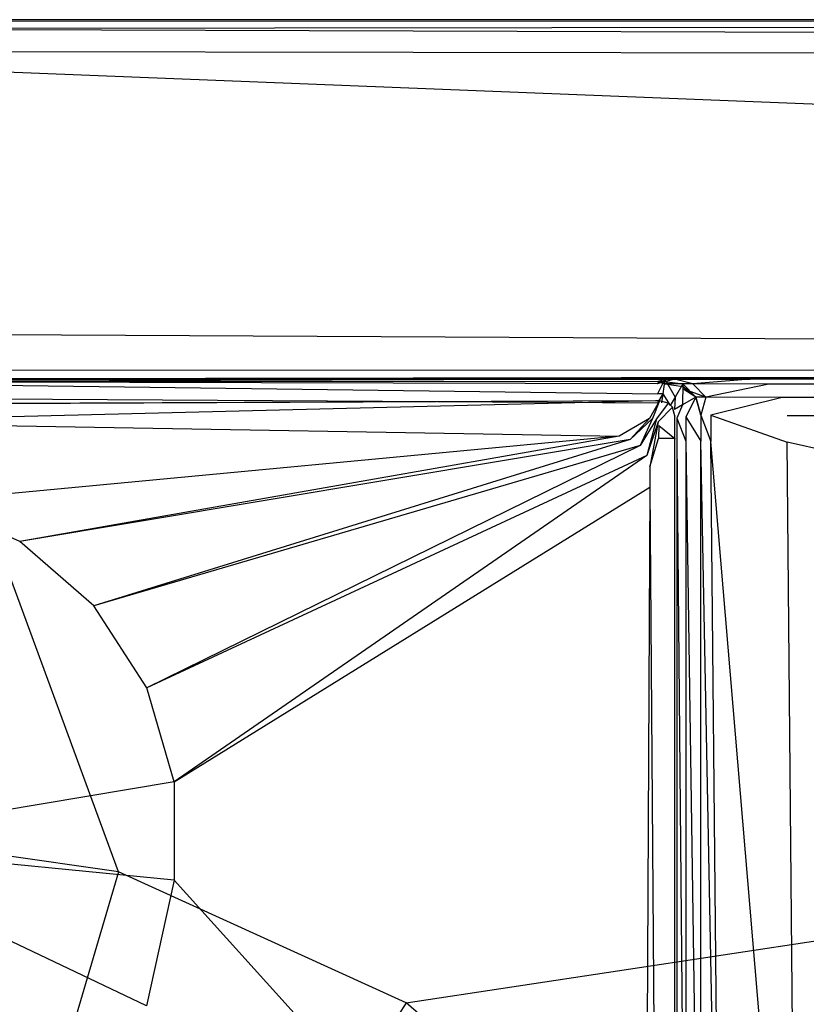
# Model space of a CAD drawing. Extents: x 0 to 1.6, y -0.9 to 0.
# Tile 6 of 8: x 0.82 to 0.91, y -0.11 to 0. Entities that reach past the tile are written whole.
import ezdxf

# ---------------------------------------------------------------- set-up
doc = ezdxf.new("R2010")
doc.units = 0
doc.layers.add('L0_ABDCKG_ABLAUF_N_UDA1690ARA21', color=7, linetype='CONTINUOUS')
doc.layers.add('L1_WANNE_N_UDA1690ARA215V___0__', color=7, linetype='CONTINUOUS')

msp = doc.modelspace()

# ---------------------------------------------------------------- linework, layer by layer
at = {"layer": 'L0_ABDCKG_ABLAUF_N_UDA1690ARA21', "color": 8}
for points, invisible_edges in [([(0.894513, -0.042404, 0.002769), (0.8, -0.042778, 0.004604), (0.894512, -0.042378, 0.004604), (0.894513, -0.042404, 0.002769)], 14), ([(0.8, -0.044757, 0.006604), (0.894512, -0.042378, 0.004604), (0.8, -0.042778, 0.004604), (0.8, -0.044757, 0.006604)], 13), ([(0.894512, -0.042378, 0.004604), (0.8, -0.044757, 0.006604), (0.893861, -0.044357, 0.006604), (0.894512, -0.042378, 0.004604)], 14), ([(0.8, -0.042778, 0.004604), (0.894513, -0.042404, 0.002769), (0.8, -0.042804, 0.002769), (0.8, -0.042778, 0.004604)], 13), ([(0.893861, -0.044357, 0.006604), (0.894978, -0.042378, 0.004604), (0.894512, -0.042378, 0.004604), (0.893861, -0.044357, 0.006604)], 13), ([(0.894978, -0.042378, 0.004604), (0.893861, -0.044357, 0.006604), (0.894206, -0.044357, 0.006604), (0.894978, -0.042378, 0.004604)], 14), ([(0.894978, -0.042378, 0.004604), (0.894206, -0.044357, 0.006604), (0.894621, -0.044411, 0.006604), (0.894978, -0.042378, 0.004604)], 14), ([(0.894512, -0.042378, 0.004604), (0.894979, -0.042404, 0.002769), (0.894513, -0.042404, 0.002769), (0.894512, -0.042378, 0.004604)], 13), ([(0.894979, -0.042404, 0.002769), (0.894512, -0.042378, 0.004604), (0.894978, -0.042378, 0.004604), (0.894979, -0.042404, 0.002769)], 14), ([(0.895951, -0.042639, 0.004604), (0.894978, -0.042378, 0.004604), (0.894621, -0.044411, 0.006604), (0.895951, -0.042639, 0.004604)], 14), ([(0.895951, -0.042639, 0.004604), (0.894621, -0.044411, 0.006604), (0.894827, -0.044742, 0.006604), (0.895951, -0.042639, 0.004604)], 14), ([(0.896407, -0.043095, 0.004604), (0.895951, -0.042639, 0.004604), (0.894827, -0.044742, 0.006604), (0.896407, -0.043095, 0.004604)], 14), ([(0.894978, -0.042378, 0.004604), (0.895952, -0.042665, 0.002769), (0.894979, -0.042404, 0.002769), (0.894978, -0.042378, 0.004604)], 13), ([(0.895952, -0.042665, 0.002769), (0.894978, -0.042378, 0.004604), (0.895951, -0.042639, 0.004604), (0.895952, -0.042665, 0.002769)], 14), ([(0.896407, -0.043095, 0.004604), (0.895952, -0.042665, 0.002769), (0.895951, -0.042639, 0.004604), (0.896407, -0.043095, 0.004604)], 14), ([(0.895952, -0.042665, 0.002769), (0.896407, -0.043095, 0.004604), (0.896408, -0.043121, 0.002769), (0.895952, -0.042665, 0.002769)], 13), ([(0.896407, -0.043095, 0.004604), (0.894827, -0.044742, 0.006604), (0.894883, -0.045145, 0.006604), (0.896407, -0.043095, 0.004604)], 14), ([(0.896667, -0.044068, 0.004604), (0.896407, -0.043095, 0.004604), (0.894883, -0.045145, 0.006604), (0.896667, -0.044068, 0.004604)], 14), ([(0.896667, -0.044068, 0.004604), (0.896408, -0.043121, 0.002769), (0.896407, -0.043095, 0.004604), (0.896667, -0.044068, 0.004604)], 14), ([(0.896408, -0.043121, 0.002769), (0.896667, -0.044068, 0.004604), (0.896668, -0.044094, 0.002769), (0.896408, -0.043121, 0.002769)], 13), ([(0.8, -0.044757, 0.006604), (0.890483, -0.046305, 0.006604), (0.893861, -0.044357, 0.006604), (0.8, -0.044757, 0.006604)], 14), ([(0.890483, -0.046305, 0.006604), (0.8, -0.044757, 0.006604), (0.8, -0.046537, 0.006604), (0.890483, -0.046305, 0.006604)], 13), ([(0.891703, -0.046696, 0.006604), (0.893861, -0.044357, 0.006604), (0.890483, -0.046305, 0.006604), (0.891703, -0.046696, 0.006604)], 13), ([(0.893861, -0.044357, 0.006604), (0.891703, -0.046696, 0.006604), (0.894206, -0.044357, 0.006604), (0.893861, -0.044357, 0.006604)], 14), ([(0.892839, -0.047362, 0.006604), (0.894206, -0.044357, 0.006604), (0.891703, -0.046696, 0.006604), (0.892839, -0.047362, 0.006604)], 13), ([(0.894206, -0.044357, 0.006604), (0.892839, -0.047362, 0.006604), (0.894621, -0.044411, 0.006604), (0.894206, -0.044357, 0.006604)], 14), ([(0.893565, -0.048457, 0.006604), (0.894621, -0.044411, 0.006604), (0.892839, -0.047362, 0.006604), (0.893565, -0.048457, 0.006604)], 13), ([(0.894621, -0.044411, 0.006604), (0.893565, -0.048457, 0.006604), (0.894827, -0.044742, 0.006604), (0.894621, -0.044411, 0.006604)], 14), ([(0.893894, -0.04973, 0.006604), (0.894827, -0.044742, 0.006604), (0.893565, -0.048457, 0.006604), (0.893894, -0.04973, 0.006604)], 13), ([(0.894827, -0.044742, 0.006604), (0.893894, -0.04973, 0.006604), (0.894883, -0.045145, 0.006604), (0.894827, -0.044742, 0.006604)], 14), ([(0.894883, -0.045145, 0.006604), (0.896667, -0.046599, 0.004604), (0.896667, -0.044068, 0.004604), (0.894883, -0.045145, 0.006604)], 14), ([(0.896667, -0.046599, 0.004604), (0.896668, -0.044094, 0.002769), (0.896667, -0.044068, 0.004604), (0.896667, -0.046599, 0.004604)], 14), ([(0.896668, -0.044094, 0.002769), (0.896667, -0.046599, 0.004604), (0.896668, -0.046646, 0.002769), (0.896668, -0.044094, 0.002769)], 13), ([(0.893894, -0.04973, 0.006604), (0.894878, -0.046599, 0.006604), (0.894883, -0.045145, 0.006604), (0.893894, -0.04973, 0.006604)], 14), ([(0.896667, -0.046599, 0.004604), (0.894883, -0.045145, 0.006604), (0.894878, -0.046599, 0.006604), (0.896667, -0.046599, 0.004604)], 13), ([(0.8, -0.046537, 0.006604), (0.813924, -0.053542, 0.006604), (0.890483, -0.046305, 0.006604), (0.8, -0.046537, 0.006604)], 14), ([(0.823824, -0.058057, 0.006604), (0.890483, -0.046305, 0.006604), (0.813924, -0.053542, 0.006604), (0.823824, -0.058057, 0.006604)], 13), ([(0.890483, -0.046305, 0.006604), (0.823824, -0.058057, 0.006604), (0.891703, -0.046696, 0.006604), (0.890483, -0.046305, 0.006604)], 14), ([(0.832053, -0.065177, 0.006604), (0.891703, -0.046696, 0.006604), (0.823824, -0.058057, 0.006604), (0.832053, -0.065177, 0.006604)], 13), ([(0.891703, -0.046696, 0.006604), (0.832053, -0.065177, 0.006604), (0.892839, -0.047362, 0.006604), (0.891703, -0.046696, 0.006604)], 14), ([(0.89389, -0.052003, 0.006604), (0.894667, -0.156686, 0.006604), (0.894878, -0.046599, 0.006604), (0.89389, -0.052003, 0.006604)], 14), ([(0.894878, -0.046599, 0.006604), (0.893894, -0.04973, 0.006604), (0.89389, -0.052003, 0.006604), (0.894878, -0.046599, 0.006604)], 13), ([(0.896667, -0.046599, 0.004604), (0.894878, -0.046599, 0.006604), (0.894667, -0.156686, 0.006604), (0.896667, -0.046599, 0.004604)], 14), ([(0.896668, -0.158427, 0.004604), (0.896667, -0.046599, 0.004604), (0.894667, -0.156686, 0.006604), (0.896668, -0.158427, 0.004604)], 14), ([(0.896668, -0.158427, 0.004604), (0.896668, -0.046646, 0.002769), (0.896667, -0.046599, 0.004604), (0.896668, -0.158427, 0.004604)], 14), ([(0.896668, -0.046646, 0.002769), (0.896668, -0.158427, 0.004604), (0.896668, -0.158442, 0.002769), (0.896668, -0.046646, 0.002769)], 13), ([(0.837937, -0.074332, 0.006604), (0.892839, -0.047362, 0.006604), (0.832053, -0.065177, 0.006604), (0.837937, -0.074332, 0.006604)], 13), ([(0.892839, -0.047362, 0.006604), (0.837937, -0.074332, 0.006604), (0.893565, -0.048457, 0.006604), (0.892839, -0.047362, 0.006604)], 14), ([(0.841002, -0.084774, 0.006604), (0.893565, -0.048457, 0.006604), (0.837937, -0.074332, 0.006604), (0.841002, -0.084774, 0.006604)], 13), ([(0.893565, -0.048457, 0.006604), (0.841002, -0.084774, 0.006604), (0.893894, -0.04973, 0.006604), (0.893565, -0.048457, 0.006604)], 14), ([(0.841002, -0.084774, 0.006604), (0.89389, -0.052003, 0.006604), (0.893894, -0.04973, 0.006604), (0.841002, -0.084774, 0.006604)], 14), ([(0.841002, -0.09569, 0.006604), (0.893412, -0.153768, 0.006604), (0.89389, -0.052003, 0.006604), (0.841002, -0.09569, 0.006604)], 14), ([(0.89389, -0.052003, 0.006604), (0.841002, -0.084774, 0.006604), (0.841002, -0.09569, 0.006604), (0.89389, -0.052003, 0.006604)], 13), ([(0.894667, -0.156686, 0.006604), (0.89389, -0.052003, 0.006604), (0.893412, -0.153768, 0.006604), (0.894667, -0.156686, 0.006604)], 13), ([(0.823824, -0.058057, 0.006604), (0.813924, -0.053542, 0.006604), (0.8, -0.091674, 0.006604), (0.823824, -0.058057, 0.006604)], 14), ([(0.832053, -0.065177, 0.006604), (0.823824, -0.058057, 0.006604), (0.8, -0.091674, 0.006604), (0.832053, -0.065177, 0.006604)], 14), ([(0.837937, -0.074332, 0.006604), (0.832053, -0.065177, 0.006604), (0.8, -0.091674, 0.006604), (0.837937, -0.074332, 0.006604)], 14), ([(0.841002, -0.084774, 0.006604), (0.837937, -0.074332, 0.006604), (0.8, -0.091674, 0.006604), (0.841002, -0.084774, 0.006604)], 14), ([(0.841002, -0.084774, 0.006604), (0.8, -0.091674, 0.006604), (0.841002, -0.09569, 0.006604), (0.841002, -0.084774, 0.006604)], 14), ([(0.841002, -0.09569, 0.006604), (0.8, -0.091674, 0.006604), (0.837932, -0.109684, 0.006604), (0.841002, -0.09569, 0.006604)], 14), ([(0.837932, -0.109684, 0.006604), (0.8, -0.091674, 0.006604), (0.832053, -0.118868, 0.006604), (0.837932, -0.109684, 0.006604)], 14), ([(0.832053, -0.118868, 0.006604), (0.8, -0.091674, 0.006604), (0.823805, -0.126005, 0.006604), (0.832053, -0.118868, 0.006604)], 14), ([(0.893412, -0.153768, 0.006604), (0.841002, -0.09569, 0.006604), (0.837932, -0.109684, 0.006604), (0.893412, -0.153768, 0.006604)], 13)]:
    msp.add_3dface(points, dxfattribs=dict(at, invisible_edges=invisible_edges))
at = {"layer": 'L1_WANNE_N_UDA1690ARA215V___0__', "color": 8}
for points, invisible_edges in [([(0.8, 0, 0.000703), (1.59023, 0), (0.8, 0), (0.8, 0, 0.000703)], 13), ([(1.59023, 0), (0.8, 0, 0.000703), (1.590253, 0, 0.000751), (1.59023, 0)], 14), ([(1.59023, 0), (0.8, -0.000161), (0.8, 0), (1.59023, 0)], 13), ([(0.8, -0.000161), (1.59023, 0), (1.58959, -0.00017), (0.8, -0.000161)], 14), ([(0.8, 0, 0.009683), (1.590253, 0, 0.000751), (0.8, 0, 0.000703), (0.8, 0, 0.009683)], 13), ([(1.590253, 0, 0.000751), (0.8, 0, 0.009683), (1.590546, 0, 0.010344), (1.590253, 0, 0.000751)], 14), ([(0.8, -0.001024, 0.013975), (1.590581, 0, 0.0115), (0.8, 0, 0.0115), (0.8, -0.001024, 0.013975)], 13), ([(1.590581, 0, 0.0115), (0.8, -0.001024, 0.013975), (1.590446, -0.001037, 0.013975), (1.590581, 0, 0.0115)], 14), ([(0.8, 0, 0.0115), (1.590546, 0, 0.010344), (0.8, 0, 0.009683), (0.8, 0, 0.0115)], 13), ([(1.590546, 0, 0.010344), (0.8, 0, 0.0115), (1.590581, 0, 0.0115), (1.590546, 0, 0.010344)], 14), ([(0.8, -0.000161), (0.834811, -0.094782), (0.8, -0.089792), (0.8, -0.000161)], 13), ([(0.834811, -0.094782), (0.8, -0.000161), (1.58959, -0.00017), (0.834811, -0.094782)], 14), ([(1.590124, -0.003498, 0.015), (0.8, -0.001024, 0.013975), (0.8, -0.003498, 0.015), (1.590124, -0.003498, 0.015)], 13), ([(0.8, -0.001024, 0.013975), (1.590124, -0.003498, 0.015), (1.590446, -0.001037, 0.013975), (0.8, -0.001024, 0.013975)], 14), ([(1.58959, -0.00017), (0.866801, -0.109348), (0.834811, -0.094782), (1.58959, -0.00017)], 13), ([(0.866801, -0.109348), (1.58959, -0.00017), (1.593397, -0.000196), (0.866801, -0.109348)], 14), ([(1.593397, -0.000196), (0.89338, -0.13231), (0.866801, -0.109348), (1.593397, -0.000196)], 13), ([(0.89338, -0.13231), (1.593397, -0.000196), (1.596446, -0.00104), (0.89338, -0.13231)], 14), ([(1.596446, -0.00104), (0.912394, -0.161808), (0.89338, -0.13231), (1.596446, -0.00104)], 13), ([(1.588596, -0.004916, 0.015), (0.8, -0.003498, 0.015), (0.8, -0.004916, 0.015), (1.588596, -0.004916, 0.015)], 13), ([(0.8, -0.003498, 0.015), (1.588596, -0.004916, 0.015), (1.590124, -0.003498, 0.015), (0.8, -0.003498, 0.015)], 14), ([(1.55629, -0.034909, 0.015), (0.8, -0.004916, 0.015), (0.8, -0.034909, 0.015), (1.55629, -0.034909, 0.015)], 13), ([(0.8, -0.004916, 0.015), (1.55629, -0.034909, 0.015), (1.588596, -0.004916, 0.015), (0.8, -0.004916, 0.015)], 14), ([(1.550834, -0.038904, 0.015), (0.8, -0.034909, 0.015), (0.8, -0.039007, 0.015), (1.550834, -0.038904, 0.015)], 13), ([(0.8, -0.034909, 0.015), (1.550834, -0.038904, 0.015), (1.55629, -0.034909, 0.015), (0.8, -0.034909, 0.015)], 14), ([(1.550834, -0.038904, 0.015), (0.8, -0.039974, 0.014301), (1.508278, -0.039607, 0.014861), (1.550834, -0.038904, 0.015)], 14), ([(1.550834, -0.038904, 0.015), (0.8, -0.039007, 0.015), (0.8, -0.039974, 0.014301), (1.550834, -0.038904, 0.015)], 14), ([(1.508278, -0.039607, 0.014861), (0.8, -0.039974, 0.012843), (1.469874, -0.039673, 0.01323), (1.508278, -0.039607, 0.014861)], 14), ([(1.508278, -0.039607, 0.014861), (0.8, -0.039974, 0.014301), (0.8, -0.039974, 0.012843), (1.508278, -0.039607, 0.014861)], 14), ([(1.469874, -0.039673, 0.01323), (0.8, -0.039974, 0.007258), (0.904123, -0.03996, 0.00671), (1.469874, -0.039673, 0.01323)], 14), ([(1.469874, -0.039673, 0.01323), (0.8, -0.039974, 0.012843), (0.8, -0.039974, 0.007258), (1.469874, -0.039673, 0.01323)], 14), ([(0.904123, -0.03996, 0.00671), (0.8, -0.039974, 0.006197), (0.895783, -0.039974, 0.005797), (0.904123, -0.03996, 0.00671)], 13), ([(0.8, -0.039974, 0.006197), (0.904123, -0.03996, 0.00671), (0.8, -0.039974, 0.007258), (0.8, -0.039974, 0.006197)], 14), ([(0.8, -0.040374, 0.001492), (0.894732, -0.041623, 0.001841), (0.894728, -0.039974, 0.001492), (0.8, -0.040374, 0.001492)], 14), ([(0.895783, -0.039974, 0.005797), (0.8, -0.040249, 0.004004), (0.894728, -0.040516, 0.00458), (0.895783, -0.039974, 0.005797)], 14), ([(0.8, -0.039974, 0.006197), (0.8, -0.040249, 0.004004), (0.895783, -0.039974, 0.005797), (0.8, -0.039974, 0.006197)], 14), ([(0.8, -0.040311, 0.003046), (0.8, -0.040374, 0.001492), (0.894728, -0.039974, 0.001492), (0.8, -0.040311, 0.003046)], 14), ([(0.894728, -0.040245, 0.003334), (0.8, -0.040311, 0.003046), (0.894728, -0.039974, 0.001492), (0.894728, -0.040245, 0.003334)], 14), ([(0.8, -0.040249, 0.004004), (0.8, -0.040311, 0.003046), (0.894728, -0.040245, 0.003334), (0.8, -0.040249, 0.004004)], 14), ([(0.894728, -0.040516, 0.00458), (0.8, -0.040249, 0.004004), (0.894728, -0.040245, 0.003334), (0.894728, -0.040516, 0.00458)], 14), ([(0.894732, -0.041623, 0.001841), (0.8, -0.040374, 0.001492), (0.8, -0.042023, 0.001841), (0.894732, -0.041623, 0.001841)], 13), ([(0.894732, -0.041623, 0.001841), (0.895552, -0.039974, 0.001492), (0.894728, -0.039974, 0.001492), (0.894732, -0.041623, 0.001841)], 13), ([(0.896642, -0.039974, 0.005149), (0.894728, -0.040516, 0.00458), (0.895552, -0.040516, 0.00458), (0.896642, -0.039974, 0.005149)], 14), ([(0.895783, -0.039974, 0.005797), (0.894728, -0.040516, 0.00458), (0.896642, -0.039974, 0.005149), (0.895783, -0.039974, 0.005797)], 14), ([(0.895552, -0.040245, 0.003334), (0.894728, -0.039974, 0.001492), (0.895552, -0.039974, 0.001492), (0.895552, -0.040245, 0.003334)], 13), ([(0.894728, -0.039974, 0.001492), (0.895552, -0.040245, 0.003334), (0.894728, -0.040245, 0.003334), (0.894728, -0.039974, 0.001492)], 14), ([(0.895552, -0.040516, 0.00458), (0.894728, -0.040245, 0.003334), (0.895552, -0.040245, 0.003334), (0.895552, -0.040516, 0.00458)], 13), ([(0.894728, -0.040245, 0.003334), (0.895552, -0.040516, 0.00458), (0.894728, -0.040516, 0.00458), (0.894728, -0.040245, 0.003334)], 14), ([(0.895552, -0.039974, 0.001492), (0.894732, -0.041623, 0.001841), (0.895334, -0.041623, 0.001841), (0.895552, -0.039974, 0.001492)], 14), ([(0.896701, -0.041988, 0.001841), (0.895552, -0.039974, 0.001492), (0.895334, -0.041623, 0.001841), (0.896701, -0.041988, 0.001841)], 13), ([(0.895552, -0.039974, 0.001492), (0.896701, -0.041988, 0.001841), (0.897557, -0.04051, 0.001492), (0.895552, -0.039974, 0.001492)], 14), ([(0.897557, -0.04051, 0.001492), (0.895552, -0.040245, 0.003334), (0.895552, -0.039974, 0.001492), (0.897557, -0.04051, 0.001492)], 13), ([(0.898663, -0.040514, 0.004761), (0.896642, -0.039974, 0.005149), (0.895552, -0.040516, 0.00458), (0.898663, -0.040514, 0.004761)], 14), ([(0.895552, -0.040245, 0.003334), (0.897557, -0.04051, 0.001492), (0.897557, -0.040781, 0.003346), (0.895552, -0.040245, 0.003334)], 14), ([(0.897557, -0.040781, 0.003346), (0.895552, -0.040516, 0.00458), (0.895552, -0.040245, 0.003334), (0.897557, -0.040781, 0.003346)], 13), ([(0.898663, -0.040514, 0.004761), (0.895552, -0.040516, 0.00458), (0.897557, -0.041051, 0.004597), (0.898663, -0.040514, 0.004761)], 14), ([(0.895552, -0.040516, 0.00458), (0.897557, -0.040781, 0.003346), (0.897557, -0.041051, 0.004597), (0.895552, -0.040516, 0.00458)], 14), ([(0.895783, -0.039974, 0.005797), (0.905062, -0.039974, 0.005528), (0.904123, -0.03996, 0.00671), (0.895783, -0.039974, 0.005797)], 14), ([(0.905062, -0.039974, 0.005528), (0.895783, -0.039974, 0.005797), (0.896642, -0.039974, 0.005149), (0.905062, -0.039974, 0.005528)], 13), ([(0.898663, -0.040514, 0.004761), (0.905062, -0.039974, 0.005528), (0.896642, -0.039974, 0.005149), (0.898663, -0.040514, 0.004761)], 13), ([(0.897541, -0.042827, 0.001841), (0.897557, -0.04051, 0.001492), (0.896701, -0.041988, 0.001841), (0.897541, -0.042827, 0.001841)], 13), ([(0.897557, -0.04051, 0.001492), (0.897541, -0.042827, 0.001841), (0.899024, -0.041973, 0.001492), (0.897557, -0.04051, 0.001492)], 14), ([(0.899024, -0.041973, 0.003365), (0.897557, -0.04051, 0.001492), (0.899024, -0.041973, 0.001492), (0.899024, -0.041973, 0.003365)], 14), ([(0.899024, -0.041973, 0.003365), (0.897557, -0.040781, 0.003346), (0.897557, -0.04051, 0.001492), (0.899024, -0.041973, 0.003365)], 14), ([(0.900142, -0.041989, 0.00478), (0.898663, -0.040514, 0.004761), (0.897557, -0.041051, 0.004597), (0.900142, -0.041989, 0.00478)], 14), ([(0.905062, -0.039974, 0.005528), (0.898663, -0.040514, 0.004761), (0.907118, -0.040524, 0.005156), (0.905062, -0.039974, 0.005528)], 14), ([(0.900142, -0.041989, 0.00478), (0.907118, -0.040524, 0.005156), (0.898663, -0.040514, 0.004761), (0.900142, -0.041989, 0.00478)], 13), ([(1.472414, -0.039974, 0.013113), (1.469874, -0.039673, 0.01323), (0.904123, -0.03996, 0.00671), (1.472414, -0.039974, 0.013113)], 14), ([(1.472414, -0.039974, 0.013113), (0.904123, -0.03996, 0.00671), (0.905062, -0.039974, 0.005528), (1.472414, -0.039974, 0.013113)], 14), ([(1.475189, -0.040715, 0.013045), (0.905062, -0.039974, 0.005528), (0.907118, -0.040524, 0.005156), (1.475189, -0.040715, 0.013045)], 14), ([(1.475189, -0.040715, 0.013045), (1.472414, -0.039974, 0.013113), (0.905062, -0.039974, 0.005528), (1.475189, -0.040715, 0.013045)], 14), ([(0.899024, -0.041973, 0.004616), (0.897557, -0.040781, 0.003346), (0.899024, -0.041973, 0.003365), (0.899024, -0.041973, 0.004616)], 14), ([(0.899024, -0.041973, 0.004616), (0.897557, -0.041051, 0.004597), (0.897557, -0.040781, 0.003346), (0.899024, -0.041973, 0.004616)], 14), ([(0.900142, -0.041989, 0.00478), (0.897557, -0.041051, 0.004597), (0.899024, -0.041973, 0.004616), (0.900142, -0.041989, 0.00478)], 14), ([(0.907118, -0.040524, 0.005156), (0.900142, -0.041989, 0.00478), (0.908624, -0.042025, 0.005174), (0.907118, -0.040524, 0.005156)], 14), ([(0.908624, -0.042025, 0.005174), (1.475189, -0.040715, 0.013045), (0.907118, -0.040524, 0.005156), (0.908624, -0.042025, 0.005174)], 13), ([(1.475189, -0.040715, 0.013045), (0.908624, -0.042025, 0.005174), (1.47722, -0.04274, 0.013049), (1.475189, -0.040715, 0.013045)], 14), ([(0.8, -0.042023, 0.001841), (0.894734, -0.042634, 0.002769), (0.894732, -0.041623, 0.001841), (0.8, -0.042023, 0.001841)], 14), ([(0.894734, -0.042634, 0.002769), (0.8, -0.042023, 0.001841), (0.8, -0.043033, 0.002769), (0.894734, -0.042634, 0.002769)], 13), ([(0.894734, -0.042634, 0.002769), (0.895334, -0.041623, 0.001841), (0.894732, -0.041623, 0.001841), (0.894734, -0.042634, 0.002769)], 13), ([(0.895334, -0.041623, 0.001841), (0.894734, -0.042634, 0.002769), (0.895201, -0.042634, 0.002769), (0.895334, -0.041623, 0.001841)], 14), ([(0.896176, -0.042894, 0.002769), (0.895334, -0.041623, 0.001841), (0.895201, -0.042634, 0.002769), (0.896176, -0.042894, 0.002769)], 13), ([(0.895334, -0.041623, 0.001841), (0.896176, -0.042894, 0.002769), (0.896701, -0.041988, 0.001841), (0.895334, -0.041623, 0.001841)], 14), ([(0.896633, -0.04335, 0.002769), (0.896701, -0.041988, 0.001841), (0.896176, -0.042894, 0.002769), (0.896633, -0.04335, 0.002769)], 13), ([(0.896701, -0.041988, 0.001841), (0.896633, -0.04335, 0.002769), (0.897541, -0.042827, 0.001841), (0.896701, -0.041988, 0.001841)], 14), ([(0.897907, -0.044189, 0.001841), (0.899024, -0.041973, 0.001492), (0.897541, -0.042827, 0.001841), (0.897907, -0.044189, 0.001841)], 13), ([(0.899024, -0.041973, 0.001492), (0.897907, -0.044189, 0.001841), (0.899562, -0.043972, 0.001492), (0.899024, -0.041973, 0.001492)], 14), ([(0.899562, -0.043972, 0.003387), (0.899024, -0.041973, 0.001492), (0.899562, -0.043972, 0.001492), (0.899562, -0.043972, 0.003387)], 13), ([(0.899024, -0.041973, 0.001492), (0.899562, -0.043972, 0.003387), (0.899024, -0.041973, 0.003365), (0.899024, -0.041973, 0.001492)], 14), ([(0.899562, -0.043972, 0.004633), (0.900142, -0.041989, 0.00478), (0.899024, -0.041973, 0.004616), (0.899562, -0.043972, 0.004633)], 13), ([(0.899024, -0.041973, 0.004616), (0.899562, -0.043972, 0.003387), (0.899562, -0.043972, 0.004633), (0.899024, -0.041973, 0.004616)], 13), ([(0.899562, -0.043972, 0.003387), (0.899024, -0.041973, 0.004616), (0.899024, -0.041973, 0.003365), (0.899562, -0.043972, 0.003387)], 14), ([(0.900142, -0.041989, 0.00478), (0.899562, -0.043972, 0.004633), (0.900683, -0.044003, 0.004797), (0.900142, -0.041989, 0.00478)], 14), ([(0.900683, -0.044003, 0.004797), (0.908624, -0.042025, 0.005174), (0.900142, -0.041989, 0.00478), (0.900683, -0.044003, 0.004797)], 13), ([(0.908624, -0.042025, 0.005174), (0.900683, -0.044003, 0.004797), (0.909175, -0.044075, 0.00519), (0.908624, -0.042025, 0.005174)], 14), ([(0.909175, -0.044075, 0.00519), (1.47722, -0.04274, 0.013049), (0.908624, -0.042025, 0.005174), (0.909175, -0.044075, 0.00519)], 13), ([(0.896894, -0.044322, 0.002769), (0.897541, -0.042827, 0.001841), (0.896633, -0.04335, 0.002769), (0.896894, -0.044322, 0.002769)], 13), ([(0.897541, -0.042827, 0.001841), (0.896894, -0.044322, 0.002769), (0.897907, -0.044189, 0.001841), (0.897541, -0.042827, 0.001841)], 14), ([(1.47722, -0.04274, 0.013049), (0.909175, -0.044075, 0.00519), (1.477963, -0.045507, 0.013053), (1.47722, -0.04274, 0.013049)], 14), ([(0.896894, -0.044322, 0.002769), (0.897907, -0.046873, 0.001841), (0.897907, -0.044189, 0.001841), (0.896894, -0.044322, 0.002769)], 14), ([(0.897907, -0.046873, 0.001841), (0.896894, -0.044322, 0.002769), (0.896894, -0.046873, 0.002769), (0.897907, -0.046873, 0.001841)], 13), ([(0.897907, -0.044189, 0.001841), (0.899562, -0.046873, 0.001492), (0.899562, -0.043972, 0.001492), (0.897907, -0.044189, 0.001841)], 14), ([(0.899562, -0.046873, 0.001492), (0.897907, -0.044189, 0.001841), (0.897907, -0.046873, 0.001841), (0.899562, -0.046873, 0.001492)], 13), ([(0.899562, -0.046873, 0.004672), (0.899562, -0.043972, 0.003387), (0.899562, -0.046873, 0.003426), (0.899562, -0.046873, 0.004672)], 13), ([(0.899562, -0.043972, 0.003387), (0.899562, -0.046873, 0.004672), (0.899562, -0.043972, 0.004633), (0.899562, -0.043972, 0.003387)], 14), ([(0.900683, -0.046904, 0.004835), (0.899562, -0.043972, 0.004633), (0.899562, -0.046873, 0.004672), (0.900683, -0.046904, 0.004835)], 13), ([(0.899562, -0.043972, 0.004633), (0.900683, -0.046904, 0.004835), (0.900683, -0.044003, 0.004797), (0.899562, -0.043972, 0.004633)], 14), ([(0.899562, -0.046873, 0.003426), (0.899562, -0.043972, 0.001492), (0.899562, -0.046873, 0.001492), (0.899562, -0.046873, 0.003426)], 13), ([(0.899562, -0.043972, 0.001492), (0.899562, -0.046873, 0.003426), (0.899562, -0.043972, 0.003387), (0.899562, -0.043972, 0.001492)], 14), ([(0.909175, -0.046974, 0.005227), (0.900683, -0.044003, 0.004797), (0.900683, -0.046904, 0.004835), (0.909175, -0.046974, 0.005227)], 13), ([(0.900683, -0.044003, 0.004797), (0.909175, -0.046974, 0.005227), (0.909175, -0.044075, 0.00519), (0.900683, -0.044003, 0.004797)], 14), ([(1.477963, -0.048367, 0.013062), (0.909175, -0.044075, 0.00519), (0.909175, -0.046974, 0.005227), (1.477963, -0.048367, 0.013062)], 14), ([(1.477963, -0.045507, 0.013053), (0.909175, -0.044075, 0.00519), (1.477963, -0.048367, 0.013062), (1.477963, -0.045507, 0.013053)], 14), ([(0.897907, -0.15873, 0.001841), (0.896894, -0.046873, 0.002769), (0.896894, -0.158597, 0.002769), (0.897907, -0.15873, 0.001841)], 13), ([(0.896894, -0.046873, 0.002769), (0.897907, -0.15873, 0.001841), (0.897907, -0.046873, 0.001841), (0.896894, -0.046873, 0.002769)], 14), ([(0.899562, -0.158947, 0.001492), (0.897907, -0.046873, 0.001841), (0.897907, -0.15873, 0.001841), (0.899562, -0.158947, 0.001492)], 13), ([(0.897907, -0.046873, 0.001841), (0.899562, -0.158947, 0.001492), (0.899562, -0.046873, 0.001492), (0.897907, -0.046873, 0.001841)], 14), ([(0.899562, -0.046873, 0.004672), (0.899562, -0.158947, 0.004929), (0.899562, -0.158947, 0.006175), (0.899562, -0.046873, 0.004672)], 13), ([(0.899562, -0.158947, 0.004929), (0.899562, -0.046873, 0.004672), (0.899562, -0.046873, 0.003426), (0.899562, -0.158947, 0.004929)], 14), ([(0.901756, -0.158732, 0.006256), (0.899562, -0.046873, 0.004672), (0.899562, -0.158947, 0.006175), (0.901756, -0.158732, 0.006256)], 14), ([(0.901756, -0.158732, 0.006256), (0.900683, -0.046904, 0.004835), (0.899562, -0.046873, 0.004672), (0.901756, -0.158732, 0.006256)], 14), ([(0.899562, -0.046873, 0.003426), (0.899562, -0.158947, 0.001492), (0.899562, -0.158947, 0.004929), (0.899562, -0.046873, 0.003426)], 13), ([(0.899562, -0.158947, 0.001492), (0.899562, -0.046873, 0.003426), (0.899562, -0.046873, 0.001492), (0.899562, -0.158947, 0.001492)], 14), ([(0.910206, -0.159637, 0.006596), (0.900683, -0.046904, 0.004835), (0.901756, -0.158732, 0.006256), (0.910206, -0.159637, 0.006596)], 14), ([(0.910206, -0.159637, 0.006596), (0.909175, -0.046974, 0.005227), (0.900683, -0.046904, 0.004835), (0.910206, -0.159637, 0.006596)], 14), ([(1.478156, -0.177717, 0.0134), (0.909175, -0.046974, 0.005227), (0.910206, -0.159637, 0.006596), (1.478156, -0.177717, 0.0134)], 14), ([(1.478156, -0.177717, 0.0134), (1.477963, -0.048367, 0.013062), (0.909175, -0.046974, 0.005227), (1.478156, -0.177717, 0.0134)], 14), ([(0.834811, -0.094782), (0.8, -0.212984), (0.8, -0.089792), (0.834811, -0.094782)], 14), ([(0.866801, -0.109348), (0.8, -0.212984), (0.834811, -0.094782), (0.866801, -0.109348)], 14), ([(0.89338, -0.13231), (0.8, -0.212984), (0.866801, -0.109348), (0.89338, -0.13231)], 14)]:
    msp.add_3dface(points, dxfattribs=dict(at, invisible_edges=invisible_edges))

doc.saveas('drawing.dxf')
